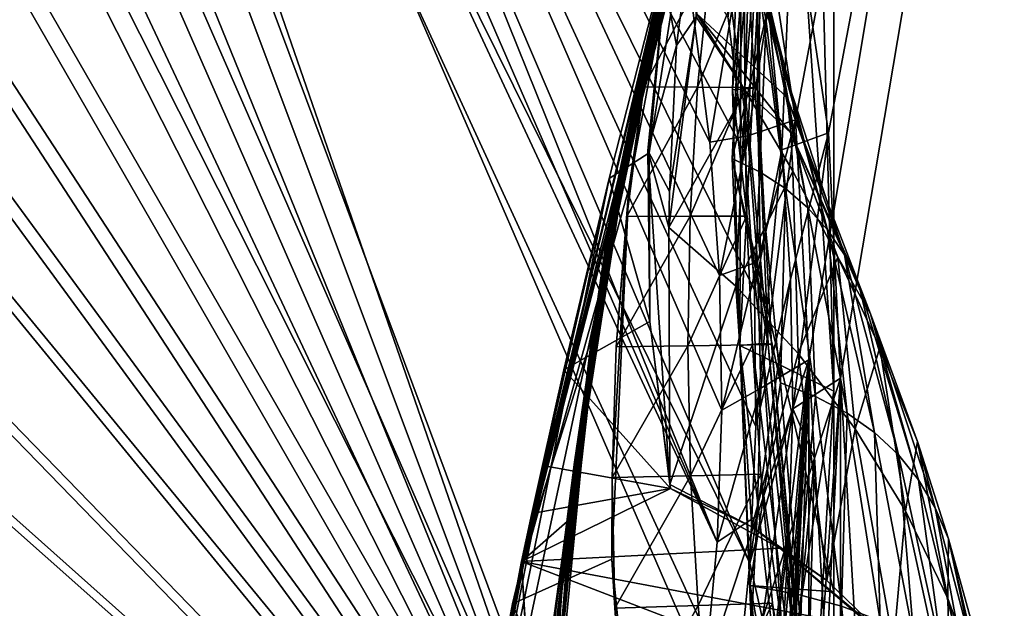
# Model space of a CAD drawing. Header units: metres. Extents: x -904 to 0, y -908 to 0.
# Tile 82 of 127: x -115 to -38, y -263 to -217. Entities that reach past the tile are written whole.
import ezdxf

# ---------------------------------------------------------------- set-up
doc = ezdxf.new("R2010")
doc.units = ezdxf.units.M

msp = doc.modelspace()

# ---------------------------------------------------------------- linework, layer by layer
at = {"layer": 'None012'}
for points in [[(-4.519207, -133.377289, 2063.059814), (-51.518902, -163.519562, 2063.059814), (-51.518902, -836.377136, 2063.059814)], [(-37.838261, -842.079285, 2063.059814), (-4.519207, -133.377289, 2063.059814), (-51.518902, -836.377136, 2063.059814)], [(-4.519207, -133.377289, 163.059708), (-37.838261, -842.079285, 163.059708), (-51.518902, -836.377136, 163.059708)], [(-51.518902, -836.377136, 163.059708), (-51.518902, -163.519562, 163.059708), (-4.519207, -133.377289, 163.059708)], [(-51.518902, -164.056732, 210.95433), (-51.518902, -246.046036, 198.713211), (-53.439583, -173.791672, 209.318436)], [(-51.518902, -836.377136, 163.059708), (-51.518902, -495.105316, 182.490662), (-51.518902, -163.519562, 163.059708)], [(-51.518902, -495.105316, 182.490662), (-51.518902, -411.783142, 184.444412), (-51.518902, -163.519562, 163.059708)], [(-51.518902, -163.519562, 163.059708), (-51.518902, -411.783142, 184.444412), (-51.518902, -328.691803, 189.861313)], [(-51.518902, -328.691803, 189.861313), (-51.518902, -246.046036, 198.713211), (-51.518902, -163.519562, 163.059708)], [(-51.518902, -246.046036, 198.713211), (-51.518902, -164.056732, 210.95433), (-51.518902, -163.519562, 163.059708)], [(-51.518902, -163.519562, 2063.059814), (-51.518902, -195.015411, 2019.916504), (-51.518902, -261.618591, 2029.060913)], [(-51.518902, -261.618591, 2029.060913), (-51.518902, -328.491486, 2035.961548), (-51.518902, -163.519562, 2063.059814)], [(-51.518902, -328.491486, 2035.961548), (-51.518902, -395.558533, 2040.610718), (-51.518902, -163.519562, 2063.059814)], [(-51.518902, -163.519562, 2063.059814), (-51.518902, -395.558533, 2040.610718), (-51.518902, -462.743958, 2043.003296)], [(-51.518902, -462.743958, 2043.003296), (-51.518902, -529.971802, 2043.136353), (-51.518902, -163.519562, 2063.059814)], [(-51.518902, -529.971802, 2043.136353), (-51.518902, -836.377136, 2063.059814), (-51.518902, -163.519562, 2063.059814)], [(-61.850685, -201.784698, 659.694153), (-52.161739, -167.8983, 659.947876), (-76.462357, -262.540802, 619.508545)], [(-76.462357, -262.540802, 619.508545), (-52.161739, -167.8983, 659.947876), (-62.839531, -205.475067, 619.151855)], [(-61.594723, -200.816147, 1606.902344), (-52.161739, -167.8983, 1607.149292), (-75.767815, -259.28949, 1566.487305)], [(-52.161739, -167.8983, 1607.149292), (-61.859814, -201.815018, 1566.123047), (-75.767815, -259.28949, 1566.487305)], [(-51.518902, -246.046036, 198.713211), (-55.76268, -183.360062, 207.758896), (-53.439583, -173.791672, 209.318436)], [(-58.683949, -202.891815, 204.723343), (-55.76268, -183.360062, 207.758896), (-58.829174, -242.519089, 199.168243)], [(-58.829174, -242.519089, 199.168243), (-55.76268, -183.360062, 207.758896), (-51.518902, -246.046036, 198.713211)], [(-51.518902, -261.618591, 2029.060913), (-51.518902, -195.015411, 2019.916504), (-59.41581, -228.022522, 2024.733398)], [(-59.41581, -228.022522, 2024.733398), (-51.518902, -195.015411, 2019.916504), (-57.736118, -195.015533, 2019.916504)], [(-59.41581, -228.022522, 2024.733398), (-57.736118, -195.015533, 2019.916504), (-58.234016, -212.883301, 1996.415771)], [(-61.245594, -199.423431, 887.614563), (-68.822403, -232.088806, 887.675659), (-68.803368, -232.172501, 1000.864014)], [(-61.245594, -199.423431, 887.614563), (-61.515125, -200.45462, 774.292114), (-68.822403, -232.088806, 887.675659)], [(-61.249607, -199.464859, 1000.841492), (-61.245594, -199.423431, 887.614563), (-68.803368, -232.172501, 1000.864014)], [(-68.803368, -232.172501, 1000.864014), (-65.698387, -217.408646, 1113.927246), (-61.249607, -199.464859, 1000.841492)], [(-65.698387, -217.408646, 1113.927246), (-61.526745, -200.583374, 1113.927246), (-61.249607, -199.464859, 1000.841492)], [(-75.767815, -259.28949, 1566.487305), (-61.855579, -201.783432, 1606.895508), (-61.594723, -200.816147, 1606.902344)], [(-62.058826, -202.559509, 660.920044), (-69.137497, -234.150482, 774.361389), (-61.515125, -200.45462, 774.292114)], [(-61.515125, -200.45462, 774.292114), (-69.137497, -234.150482, 774.361389), (-68.822403, -232.088806, 887.675659)], [(-65.698387, -217.408646, 1113.927246), (-66.321396, -220.704483, 1226.853516), (-61.526745, -200.583374, 1113.927246)], [(-66.321396, -220.704483, 1226.853516), (-62.0765, -202.784378, 1226.841309), (-61.526745, -200.583374, 1113.927246)], [(-75.761986, -259.26236, 659.329895), (-61.850685, -201.784698, 659.694153), (-87.165344, -320.400879, 619.788818)], [(-87.165344, -320.400879, 619.788818), (-61.850685, -201.784698, 659.694153), (-76.462357, -262.540802, 619.508545)], [(-68.96978, -229.575851, 1606.709229), (-61.855579, -201.783432, 1606.895508), (-75.767815, -259.28949, 1566.487305)], [(-75.767815, -259.28949, 1566.487305), (-61.859814, -201.815018, 1566.123047), (-70.318871, -241.962479, 1566.34436)], [(-61.850685, -201.784698, 659.694153), (-75.761986, -259.26236, 659.329895), (-68.05233, -228.784988, 659.531982)], [(-70.318871, -241.962479, 1566.34436), (-61.859814, -201.815018, 1566.123047), (-65.360268, -215.90416, 1564.91333)], [(-61.855579, -201.783432, 1606.895508), (-68.96978, -229.575851, 1606.709229), (-65.854683, -227.563553, 1606.805176)], [(-61.850685, -201.784698, 659.694153), (-68.05233, -228.784988, 659.531982), (-62.058826, -202.559509, 660.920044)], [(-61.855579, -201.783432, 1606.895508), (-65.854683, -227.563553, 1606.805176), (-64.635605, -214.390076, 1607.942139)], [(-62.058826, -202.559509, 660.920044), (-69.748291, -238.357788, 660.964905), (-69.137497, -234.150482, 774.361389)], [(-62.058826, -202.559509, 660.920044), (-68.05233, -228.784988, 659.531982), (-69.748291, -238.357788, 660.964905)], [(-62.898582, -206.071442, 1339.614502), (-62.0765, -202.784378, 1226.841309), (-67.25737, -225.626099, 1339.64624)], [(-62.0765, -202.784378, 1226.841309), (-66.321396, -220.704483, 1226.853516), (-67.25737, -225.626099, 1339.64624)], [(-58.683949, -202.891815, 204.723343), (-59.402489, -222.697144, 201.845352), (-57.513683, -202.797318, 256.205536)], [(-59.402489, -222.697144, 201.845352), (-57.460068, -222.534302, 305.499756), (-57.513683, -202.797318, 256.205536)], [(-59.402489, -222.697144, 201.845352), (-58.683949, -202.891815, 204.723343), (-58.829174, -242.519089, 199.168243)], [(-58.424793, -222.509109, 409.539307), (-58.088852, -212.584259, 410.299042), (-56.835262, -202.750946, 359.402954)], [(-56.835262, -202.750946, 359.402954), (-57.460068, -222.534302, 305.499756), (-58.424793, -222.509109, 409.539307)], [(-57.513683, -202.797318, 256.205536), (-57.460068, -222.534302, 305.499756), (-56.914383, -202.774124, 307.769409)], [(-56.914383, -202.774124, 307.769409), (-57.460068, -222.534302, 305.499756), (-56.835262, -202.750946, 359.402954)], [(-55.986164, -218.445465, 1918.47937), (-59.516659, -203.339493, 1924.74646), (-59.665703, -204.035126, 1918.099487)], [(-56.598942, -216.366531, 1944.456543), (-59.516659, -203.339493, 1924.74646), (-55.986164, -218.445465, 1918.47937)], [(-62.176853, -216.7603, 1814.920166), (-55.139194, -223.276917, 1866.549561), (-59.665703, -204.035126, 1918.099487)], [(-55.139194, -223.276917, 1866.549561), (-55.503994, -220.748993, 1892.509155), (-59.665703, -204.035126, 1918.099487)], [(-59.665703, -204.035126, 1918.099487), (-55.503994, -220.748993, 1892.509155), (-55.986164, -218.445465, 1918.47937)], [(-76.462357, -262.540802, 619.508545), (-62.839531, -205.475067, 619.151855), (-67.422646, -230.378021, 619.271851)], [(-62.898582, -206.071442, 1339.614502), (-68.506149, -232.175888, 1452.327759), (-63.992874, -210.446182, 1452.292236)], [(-67.25737, -225.626099, 1339.64624), (-68.506149, -232.175888, 1452.327759), (-62.898582, -206.071442, 1339.614502)], [(-62.839531, -205.475067, 619.151855), (-66.26413, -222.460907, 617.887756), (-67.422646, -230.378021, 619.271851)], [(-64.426018, -212.49585, 617.911316), (-66.26413, -222.460907, 617.887756), (-62.839531, -205.475067, 619.151855)], [(-63.745556, -219.254761, 1713.610474), (-62.259445, -208.028748, 1713.19873), (-64.635605, -214.390076, 1607.942139)], [(-63.745556, -219.254761, 1713.610474), (-62.221737, -217.018478, 1813.09375), (-62.259445, -208.028748, 1713.19873)], [(-68.506149, -232.175888, 1452.327759), (-70.067604, -240.344864, 1564.870239), (-63.992874, -210.446182, 1452.292236)], [(-70.067604, -240.344864, 1564.870239), (-65.360268, -215.90416, 1564.91333), (-63.992874, -210.446182, 1452.292236)], [(-66.26413, -222.460907, 617.887756), (-64.426018, -212.49585, 617.911316), (-61.06551, -212.538422, 514.106567)], [(-66.26413, -222.460907, 617.887756), (-61.06551, -212.538422, 514.106567), (-62.118843, -222.483917, 513.726135)], [(-62.118843, -222.483917, 513.726135), (-61.06551, -212.538422, 514.106567), (-58.088852, -212.584259, 410.299042)], [(-62.118843, -222.483917, 513.726135), (-58.088852, -212.584259, 410.299042), (-58.424793, -222.509109, 409.539307)], [(-57.234612, -229.067688, 1998.718994), (-59.41581, -228.022522, 2024.733398), (-58.234016, -212.883301, 1996.415771)], [(-57.234612, -229.067688, 1998.718994), (-58.234016, -212.883301, 1996.415771), (-57.347279, -214.51239, 1970.436768)], [(-64.635605, -214.390076, 1607.942139), (-65.854683, -227.563553, 1606.805176), (-65.950554, -227.383087, 1608.008545)], [(-65.950554, -227.383087, 1608.008545), (-63.745556, -219.254761, 1713.610474), (-64.635605, -214.390076, 1607.942139)], [(-57.234612, -229.067688, 1998.718994), (-57.347279, -214.51239, 1970.436768), (-55.274868, -230.33757, 1972.676636)], [(-55.274868, -230.33757, 1972.676636), (-57.347279, -214.51239, 1970.436768), (-56.598942, -216.366531, 1944.456543)], [(-70.067604, -240.344864, 1564.870239), (-70.318871, -241.962479, 1566.34436), (-65.360268, -215.90416, 1564.91333)], [(-62.176853, -216.7603, 1814.920166), (-62.221737, -217.018478, 1813.09375), (-58.396191, -222.777008, 1813.895874)], [(-55.139194, -223.276917, 1866.549561), (-62.176853, -216.7603, 1814.920166), (-54.876995, -226.029053, 1840.604492)], [(-54.876995, -226.029053, 1840.604492), (-62.176853, -216.7603, 1814.920166), (-58.396191, -222.777008, 1813.895874)], [(-55.274868, -230.33757, 1972.676636), (-56.598942, -216.366531, 1944.456543), (-53.536606, -231.831757, 1946.612671)], [(-53.536606, -231.831757, 1946.612671), (-56.598942, -216.366531, 1944.456543), (-55.986164, -218.445465, 1918.47937)], [(-69.079552, -234.410339, 1113.927246), (-69.649979, -238.812927, 1226.865601), (-65.698387, -217.408646, 1113.927246)], [(-69.649979, -238.812927, 1226.865601), (-66.321396, -220.704483, 1226.853516), (-65.698387, -217.408646, 1113.927246)], [(-69.079552, -234.410339, 1113.927246), (-65.698387, -217.408646, 1113.927246), (-68.803368, -232.172501, 1000.864014)], [(-58.396191, -222.777008, 1813.895874), (-62.221737, -217.018478, 1813.09375), (-64.322578, -233.37558, 1710.374756)], [(-64.322578, -233.37558, 1710.374756), (-62.221737, -217.018478, 1813.09375), (-64.271217, -230.569107, 1714.006226)], [(-64.271217, -230.569107, 1714.006226), (-62.221737, -217.018478, 1813.09375), (-63.745556, -219.254761, 1713.610474)], [(-55.503994, -220.748993, 1892.509155), (-52.017284, -233.550034, 1920.532959), (-55.986164, -218.445465, 1918.47937)], [(-55.986164, -218.445465, 1918.47937), (-52.017284, -233.550034, 1920.532959), (-53.536606, -231.831757, 1946.612671)], [(-65.950554, -227.383087, 1608.008545), (-64.271217, -230.569107, 1714.006226), (-63.745556, -219.254761, 1713.610474)], [(-67.25737, -225.626099, 1339.64624), (-66.321396, -220.704483, 1226.853516), (-70.514069, -245.387207, 1339.677979)], [(-66.321396, -220.704483, 1226.853516), (-69.649979, -238.812927, 1226.865601), (-70.514069, -245.387207, 1339.677979)], [(-55.503994, -220.748993, 1892.509155), (-50.712437, -235.492188, 1894.443481), (-52.017284, -233.550034, 1920.532959)], [(-50.712437, -235.492188, 1894.443481), (-55.503994, -220.748993, 1892.509155), (-55.139194, -223.276917, 1866.549561)], [(-67.598076, -232.511002, 617.849365), (-66.26413, -222.460907, 617.887756), (-62.118843, -222.483917, 513.726135)], [(-66.26413, -222.460907, 617.887756), (-67.598076, -232.511002, 617.849365), (-67.422646, -230.378021, 619.271851)], [(-67.598076, -232.511002, 617.849365), (-62.118843, -222.483917, 513.726135), (-62.687328, -232.490891, 513.359131)], [(-58.396191, -222.777008, 1813.895874), (-64.322578, -233.37558, 1710.374756), (-59.135841, -237.925903, 1710.803101)], [(-62.687328, -232.490891, 513.359131), (-62.118843, -222.483917, 513.726135), (-58.424793, -222.509109, 409.539307)], [(-62.687328, -232.490891, 513.359131), (-58.424793, -222.509109, 409.539307), (-58.293453, -232.476532, 408.806305)], [(-57.460068, -222.534302, 305.499756), (-59.402489, -222.697144, 201.845352), (-57.104183, -242.371155, 251.202225)], [(-59.402489, -222.697144, 201.845352), (-58.829174, -242.519089, 199.168243), (-57.104183, -242.371155, 251.202225)], [(-58.396191, -222.777008, 1813.895874), (-59.135841, -237.925903, 1710.803101), (-54.704613, -229.005234, 1814.677612)], [(-58.293453, -232.476532, 408.806305), (-58.424793, -222.509109, 409.539307), (-56.623337, -242.438507, 355.698334)], [(-58.424793, -222.509109, 409.539307), (-57.460068, -222.534302, 305.499756), (-56.623337, -242.438507, 355.698334)], [(-54.876995, -226.029053, 1840.604492), (-58.396191, -222.777008, 1813.895874), (-54.704613, -229.005234, 1814.677612)], [(-56.623337, -242.438507, 355.698334), (-57.460068, -222.534302, 305.499756), (-56.376179, -242.404831, 303.384949)], [(-57.460068, -222.534302, 305.499756), (-57.104183, -242.371155, 251.202225), (-56.376179, -242.404831, 303.384949)], [(-50.712437, -235.492188, 1894.443481), (-55.139194, -223.276917, 1866.549561), (-49.609951, -237.65802, 1868.349976)], [(-49.609951, -237.65802, 1868.349976), (-55.139194, -223.276917, 1866.549561), (-54.876995, -226.029053, 1840.604492)], [(-70.514069, -245.387207, 1339.677979), (-71.6716, -254.136337, 1452.363159), (-67.25737, -225.626099, 1339.64624)], [(-71.6716, -254.136337, 1452.363159), (-68.506149, -232.175888, 1452.327759), (-67.25737, -225.626099, 1339.64624)], [(-49.609951, -237.65802, 1868.349976), (-54.876995, -226.029053, 1840.604492), (-48.696308, -240.047348, 1842.258301)], [(-48.696308, -240.047348, 1842.258301), (-54.876995, -226.029053, 1840.604492), (-51.208717, -235.652481, 1815.437378)], [(-54.876995, -226.029053, 1840.604492), (-54.704613, -229.005234, 1814.677612), (-51.208717, -235.652481, 1815.437378)], [(-68.96978, -229.575851, 1606.709229), (-65.795189, -240.642593, 1606.763306), (-65.854683, -227.563553, 1606.805176)], [(-65.854683, -227.563553, 1606.805176), (-65.795189, -240.642593, 1606.763306), (-65.950554, -227.383087, 1608.008545)], [(-65.950554, -227.383087, 1608.008545), (-65.795189, -240.642593, 1606.763306), (-64.24646, -253.303757, 1608.268555)], [(-64.24646, -253.303757, 1608.268555), (-64.322578, -233.37558, 1710.374756), (-65.950554, -227.383087, 1608.008545)], [(-64.322578, -233.37558, 1710.374756), (-64.271217, -230.569107, 1714.006226), (-65.950554, -227.383087, 1608.008545)], [(-58.017933, -261.123993, 2029.001343), (-51.518902, -261.618591, 2029.060913), (-59.41581, -228.022522, 2024.733398)], [(-58.017933, -261.123993, 2029.001343), (-59.41581, -228.022522, 2024.733398), (-55.673351, -245.406265, 2000.883057)], [(-59.41581, -228.022522, 2024.733398), (-57.234612, -229.067688, 1998.718994), (-55.673351, -245.406265, 2000.883057)], [(-75.761986, -259.26236, 659.329895), (-72.216576, -256.173676, 659.426086), (-68.05233, -228.784988, 659.531982)], [(-68.05233, -228.784988, 659.531982), (-72.216576, -256.173676, 659.426086), (-69.748291, -238.357788, 660.964905)], [(-54.704613, -229.005234, 1814.677612), (-59.135841, -237.925903, 1710.803101), (-54.292217, -243.146835, 1711.220215)], [(-55.673351, -245.406265, 2000.883057), (-57.234612, -229.067688, 1998.718994), (-55.274868, -230.33757, 1972.676636)], [(-51.208717, -235.652481, 1815.437378), (-54.704613, -229.005234, 1814.677612), (-54.292217, -243.146835, 1711.220215)], [(-72.463768, -244.392303, 1606.617676), (-68.96978, -229.575851, 1606.709229), (-86.711723, -317.580994, 1566.773804)], [(-86.711723, -317.580994, 1566.773804), (-68.96978, -229.575851, 1606.709229), (-75.767815, -259.28949, 1566.487305)], [(-68.96978, -229.575851, 1606.709229), (-72.463768, -244.392303, 1606.617676), (-65.795189, -240.642593, 1606.763306)], [(-76.462357, -262.540802, 619.508545), (-67.422646, -230.378021, 619.271851), (-68.754608, -259.074585, 619.306763)], [(-68.754608, -259.074585, 619.306763), (-67.422646, -230.378021, 619.271851), (-68.726135, -252.751968, 617.728394)], [(-67.422646, -230.378021, 619.271851), (-68.41922, -242.615601, 617.796265), (-68.726135, -252.751968, 617.728394)], [(-67.422646, -230.378021, 619.271851), (-67.598076, -232.511002, 617.849365), (-68.41922, -242.615601, 617.796265)], [(-55.673351, -245.406265, 2000.883057), (-55.274868, -230.33757, 1972.676636), (-52.940704, -246.468369, 1974.780518)], [(-52.940704, -246.468369, 1974.780518), (-55.274868, -230.33757, 1972.676636), (-53.536606, -231.831757, 1946.612671)], [(-68.822403, -232.088806, 887.675659), (-73.494339, -265.317139, 887.736755), (-73.426903, -265.438446, 1000.886475)], [(-69.137497, -234.150482, 774.361389), (-73.494339, -265.317139, 887.736755), (-68.822403, -232.088806, 887.675659)], [(-68.803368, -232.172501, 1000.864014), (-68.822403, -232.088806, 887.675659), (-73.426903, -265.438446, 1000.886475)], [(-68.803368, -232.172501, 1000.864014), (-73.426903, -265.438446, 1000.886475), (-71.660706, -251.551727, 1113.927246)], [(-71.6716, -254.136337, 1452.363159), (-73.121727, -265.045319, 1564.787598), (-68.506149, -232.175888, 1452.327759)], [(-73.121727, -265.045319, 1564.787598), (-70.067604, -240.344864, 1564.870239), (-68.506149, -232.175888, 1452.327759)], [(-71.660706, -251.551727, 1113.927246), (-69.079552, -234.410339, 1113.927246), (-68.803368, -232.172501, 1000.864014)], [(-52.017284, -233.550034, 1920.532959), (-50.506771, -247.752716, 1948.636963), (-53.536606, -231.831757, 1946.612671)], [(-53.536606, -231.831757, 1946.612671), (-50.506771, -247.752716, 1948.636963), (-52.940704, -246.468369, 1974.780518)], [(-68.41922, -242.615601, 617.796265), (-62.687328, -232.490891, 513.359131), (-62.84586, -242.53952, 513.005615)], [(-68.41922, -242.615601, 617.796265), (-67.598076, -232.511002, 617.849365), (-62.687328, -232.490891, 513.359131)], [(-62.84586, -242.53952, 513.005615), (-62.687328, -232.490891, 513.359131), (-58.293453, -232.476532, 408.806305)], [(-62.84586, -242.53952, 513.005615), (-58.293453, -232.476532, 408.806305), (-57.850334, -242.472183, 408.10022)], [(-58.293453, -232.476532, 408.806305), (-56.623337, -242.438507, 355.698334), (-57.850334, -242.472183, 408.10022)], [(-64.322578, -233.37558, 1710.374756), (-64.24646, -253.303757, 1608.268555), (-59.135841, -237.925903, 1710.803101)], [(-50.712437, -235.492188, 1894.443481), (-48.369328, -249.259094, 1922.460327), (-52.017284, -233.550034, 1920.532959)], [(-52.017284, -233.550034, 1920.532959), (-48.369328, -249.259094, 1922.460327), (-50.506771, -247.752716, 1948.636963)], [(-69.748291, -238.357788, 660.964905), (-73.640076, -268.418121, 774.430603), (-69.137497, -234.150482, 774.361389)], [(-69.137497, -234.150482, 774.361389), (-73.640076, -268.418121, 774.430603), (-73.494339, -265.317139, 887.736755)], [(-72.051895, -257.061981, 1226.877686), (-69.079552, -234.410339, 1113.927246), (-71.660706, -251.551727, 1113.927246)], [(-69.649979, -238.812927, 1226.865601), (-69.079552, -234.410339, 1113.927246), (-72.051895, -257.061981, 1226.877686)], [(-54.292217, -243.146835, 1711.220215), (-49.880222, -248.978485, 1711.625244), (-51.208717, -235.652481, 1815.437378)], [(-49.880222, -248.978485, 1711.625244), (-47.959789, -242.659988, 1816.174194), (-51.208717, -235.652481, 1815.437378)], [(-51.208717, -235.652481, 1815.437378), (-47.959789, -242.659988, 1816.174194), (-48.696308, -240.047348, 1842.258301)], [(-48.369328, -249.259094, 1922.460327), (-50.712437, -235.492188, 1894.443481), (-46.52438, -250.98732, 1896.258423)], [(-46.52438, -250.98732, 1896.258423), (-50.712437, -235.492188, 1894.443481), (-49.609951, -237.65802, 1868.349976)], [(-59.135841, -237.925903, 1710.803101), (-64.24646, -253.303757, 1608.268555), (-57.888329, -256.576294, 1608.510132)], [(-59.135841, -237.925903, 1710.803101), (-57.888329, -256.576294, 1608.510132), (-54.292217, -243.146835, 1711.220215)], [(-46.52438, -250.98732, 1896.258423), (-49.609951, -237.65802, 1868.349976), (-44.960941, -252.93718, 1870.038818)], [(-44.960941, -252.93718, 1870.038818), (-49.609951, -237.65802, 1868.349976), (-48.696308, -240.047348, 1842.258301)], [(-69.748291, -238.357788, 660.964905), (-73.863495, -274.732544, 661.095337), (-73.640076, -268.418121, 774.430603)], [(-69.748291, -238.357788, 660.964905), (-72.216576, -256.173676, 659.426086), (-73.863495, -274.732544, 661.095337)], [(-70.514069, -245.387207, 1339.677979), (-69.649979, -238.812927, 1226.865601), (-72.657372, -265.290833, 1339.709717)], [(-69.649979, -238.812927, 1226.865601), (-72.051895, -257.061981, 1226.877686), (-72.657372, -265.290833, 1339.709717)], [(-70.318871, -241.962479, 1566.34436), (-70.067604, -240.344864, 1564.870239), (-73.121727, -265.045319, 1564.787598)], [(-44.960941, -252.93718, 1870.038818), (-48.696308, -240.047348, 1842.258301), (-43.666676, -255.10849, 1843.809082)], [(-43.666676, -255.10849, 1843.809082), (-48.696308, -240.047348, 1842.258301), (-45.048107, -249.964127, 1816.887207)], [(-48.696308, -240.047348, 1842.258301), (-47.959789, -242.659988, 1816.174194), (-45.048107, -249.964127, 1816.887207)], [(-72.463768, -244.392303, 1606.617676), (-64.214348, -253.609177, 1606.83374), (-65.795189, -240.642593, 1606.763306)], [(-65.795189, -240.642593, 1606.763306), (-64.214348, -253.609177, 1606.83374), (-64.24646, -253.303757, 1608.268555)], [(-75.767815, -259.28949, 1566.487305), (-70.318871, -241.962479, 1566.34436), (-74.293457, -282.797455, 1566.444458)], [(-74.293457, -282.797455, 1566.444458), (-70.318871, -241.962479, 1566.34436), (-73.121727, -265.045319, 1564.787598)], [(-68.726135, -252.751968, 617.728394), (-68.41922, -242.615601, 617.796265), (-62.84586, -242.53952, 513.005615)], [(-62.637756, -252.611755, 512.665344), (-68.726135, -252.751968, 617.728394), (-62.84586, -242.53952, 513.005615)], [(-62.637756, -252.611755, 512.665344), (-62.84586, -242.53952, 513.005615), (-57.850334, -242.472183, 408.10022)], [(-62.637756, -252.611755, 512.665344), (-57.850334, -242.472183, 408.10022), (-57.184345, -252.485886, 407.420715)], [(-57.104183, -242.371155, 251.202225), (-58.829174, -242.519089, 199.168243), (-54.332413, -282.098236, 246.911255)], [(-58.829174, -242.519089, 199.168243), (-57.188892, -282.220673, 194.411057), (-54.332413, -282.098236, 246.911255)], [(-51.518902, -246.046036, 198.713211), (-57.188892, -282.220673, 194.411057), (-58.829174, -242.519089, 199.168243)], [(-56.623337, -242.438507, 355.698334), (-53.066143, -282.435883, 379.019653), (-57.850334, -242.472183, 408.10022)], [(-57.850334, -242.472183, 408.10022), (-53.066143, -282.435883, 379.019653), (-57.184345, -252.485886, 407.420715)], [(-56.376179, -242.404831, 303.384949), (-57.104183, -242.371155, 251.202225), (-52.801323, -282.233307, 299.624786)], [(-57.104183, -242.371155, 251.202225), (-54.332413, -282.098236, 246.911255), (-52.801323, -282.233307, 299.624786)], [(-56.623337, -242.438507, 355.698334), (-56.376179, -242.404831, 303.384949), (-52.635166, -282.368347, 352.521271)], [(-56.623337, -242.438507, 355.698334), (-52.635166, -282.368347, 352.521271), (-53.066143, -282.435883, 379.019653)], [(-56.376179, -242.404831, 303.384949), (-52.801323, -282.233307, 299.624786), (-52.635166, -282.368347, 352.521271)], [(-47.959789, -242.659988, 1816.174194), (-49.880222, -248.978485, 1711.625244), (-45.979488, -255.339691, 1712.017822)], [(-45.048107, -249.964127, 1816.887207), (-47.959789, -242.659988, 1816.174194), (-45.979488, -255.339691, 1712.017822)], [(-57.888329, -256.576294, 1608.510132), (-52.072578, -260.735962, 1608.739624), (-54.292217, -243.146835, 1711.220215)], [(-54.292217, -243.146835, 1711.220215), (-52.072578, -260.735962, 1608.739624), (-49.880222, -248.978485, 1711.625244)], [(-74.13739, -251.820618, 1606.573853), (-72.463768, -244.392303, 1606.617676), (-86.711723, -317.580994, 1566.773804)], [(-72.463768, -244.392303, 1606.617676), (-74.13739, -251.820618, 1606.573853), (-64.214348, -253.609177, 1606.83374)], [(-72.657372, -265.290833, 1339.709717), (-73.476845, -276.242279, 1452.39856), (-70.514069, -245.387207, 1339.677979)], [(-73.476845, -276.242279, 1452.39856), (-71.6716, -254.136337, 1452.363159), (-70.514069, -245.387207, 1339.677979)], [(-58.017933, -261.123993, 2029.001343), (-55.673351, -245.406265, 2000.883057), (-54.289387, -261.815979, 2002.90979)], [(-54.289387, -261.815979, 2002.90979), (-55.673351, -245.406265, 2000.883057), (-52.940704, -246.468369, 1974.780518)], [(-55.894699, -322.012756, 190.447845), (-57.188892, -282.220673, 194.411057), (-51.518902, -246.046036, 198.713211)], [(-51.518902, -328.691803, 189.861313), (-55.894699, -322.012756, 190.447845), (-51.518902, -246.046036, 198.713211)], [(-52.940704, -246.468369, 1974.780518), (-50.930626, -262.727173, 1976.749756), (-54.289387, -261.815979, 2002.90979)], [(-50.506771, -247.752716, 1948.636963), (-50.930626, -262.727173, 1976.749756), (-52.940704, -246.468369, 1974.780518)], [(-50.506771, -247.752716, 1948.636963), (-47.941971, -263.857239, 1950.531006), (-50.930626, -262.727173, 1976.749756)], [(-48.369328, -249.259094, 1922.460327), (-47.941971, -263.857239, 1950.531006), (-50.506771, -247.752716, 1948.636963)], [(-52.072578, -260.735962, 1608.739624), (-46.892799, -265.720764, 1608.953247), (-49.880222, -248.978485, 1711.625244)], [(-49.880222, -248.978485, 1711.625244), (-46.892799, -265.720764, 1608.953247), (-45.979488, -255.339691, 1712.017822)], [(-47.941971, -263.857239, 1950.531006), (-48.369328, -249.259094, 1922.460327), (-45.321526, -265.205963, 1924.262939)], [(-45.321526, -265.205963, 1924.262939), (-48.369328, -249.259094, 1922.460327), (-46.52438, -250.98732, 1896.258423)], [(-45.048107, -249.964127, 1816.887207), (-45.979488, -255.339691, 1712.017822), (-42.681469, -262.139648, 1712.397461)], [(-43.666676, -255.10849, 1843.809082), (-45.048107, -249.964127, 1816.887207), (-42.630909, -257.501038, 1817.577148)], [(-42.630909, -257.501038, 1817.577148), (-45.048107, -249.964127, 1816.887207), (-42.681469, -262.139648, 1712.397461)], [(-45.321526, -265.205963, 1924.262939), (-46.52438, -250.98732, 1896.258423), (-43.065769, -266.773163, 1897.9552)], [(-43.065769, -266.773163, 1897.9552), (-46.52438, -250.98732, 1896.258423), (-44.960941, -252.93718, 1870.038818)], [(-86.711723, -317.580994, 1566.773804), (-74.955826, -255.539825, 1606.55249), (-74.13739, -251.820618, 1606.573853)], [(-74.13739, -251.820618, 1606.573853), (-74.955826, -255.539825, 1606.55249), (-64.214348, -253.609177, 1606.83374)], [(-73.521729, -275.402893, 1226.889771), (-72.051895, -257.061981, 1226.877686), (-71.660706, -251.551727, 1113.927246)], [(-71.660706, -251.551727, 1113.927246), (-73.436516, -268.795105, 1113.927246), (-73.521729, -275.402893, 1226.889771)], [(-73.426903, -265.438446, 1000.886475), (-73.436516, -268.795105, 1113.927246), (-71.660706, -251.551727, 1113.927246)], [(-68.726135, -252.751968, 617.728394), (-68.517815, -262.880585, 617.646057), (-68.754608, -259.074585, 619.306763)], [(-68.517815, -262.880585, 617.646057), (-68.726135, -252.751968, 617.728394), (-62.637756, -252.611755, 512.665344)], [(-62.061794, -262.687927, 512.338379), (-68.517815, -262.880585, 617.646057), (-62.637756, -252.611755, 512.665344)], [(-62.061794, -262.687927, 512.338379), (-62.637756, -252.611755, 512.665344), (-57.184345, -252.485886, 407.420715)], [(-57.184345, -252.485886, 407.420715), (-56.293839, -262.504456, 406.767761), (-62.061794, -262.687927, 512.338379)], [(-53.066143, -282.435883, 379.019653), (-56.293839, -262.504456, 406.767761), (-57.184345, -252.485886, 407.420715)], [(-64.24646, -253.303757, 1608.268555), (-64.214348, -253.609177, 1606.83374), (-57.888329, -256.576294, 1608.510132)], [(-43.065769, -266.773163, 1897.9552), (-44.960941, -252.93718, 1870.038818), (-41.164787, -268.558624, 1871.617065)], [(-41.164787, -268.558624, 1871.617065), (-44.960941, -252.93718, 1870.038818), (-43.666676, -255.10849, 1843.809082)], [(-64.214348, -253.609177, 1606.83374), (-74.955826, -255.539825, 1606.55249), (-75.761993, -259.262421, 1606.531372)], [(-55.726368, -258.226593, 1607.059204), (-64.214348, -253.609177, 1606.83374), (-75.761993, -259.262421, 1606.531372)], [(-73.476845, -276.242279, 1452.39856), (-74.508598, -289.870178, 1564.665771), (-71.6716, -254.136337, 1452.363159)], [(-74.508598, -289.870178, 1564.665771), (-73.121727, -265.045319, 1564.787598), (-71.6716, -254.136337, 1452.363159)], [(-64.214348, -253.609177, 1606.83374), (-55.726368, -258.226593, 1607.059204), (-57.888329, -256.576294, 1608.510132)], [(-41.164787, -268.558624, 1871.617065), (-43.666676, -255.10849, 1843.809082), (-39.607418, -270.562164, 1845.257935)], [(-39.607418, -270.562164, 1845.257935), (-43.666676, -255.10849, 1843.809082), (-42.630909, -257.501038, 1817.577148)], [(-75.761993, -259.262421, 1606.531372), (-74.955826, -255.539825, 1606.55249), (-86.711723, -317.580994, 1566.773804)], [(-46.892799, -265.720764, 1608.953247), (-42.487289, -271.410278, 1609.14502), (-45.979488, -255.339691, 1712.017822)], [(-45.979488, -255.339691, 1712.017822), (-42.487289, -271.410278, 1609.14502), (-42.681469, -262.139648, 1712.397461)], [(-72.216576, -256.173676, 659.426086), (-75.761986, -259.26236, 659.329895), (-74.318321, -283.797211, 659.392456)], [(-72.216576, -256.173676, 659.426086), (-74.318321, -283.797211, 659.392456), (-73.863495, -274.732544, 661.095337)], [(-57.888329, -256.576294, 1608.510132), (-55.726368, -258.226593, 1607.059204), (-52.072578, -260.735962, 1608.739624)], [(-73.681679, -285.272156, 1339.741455), (-72.051895, -257.061981, 1226.877686), (-73.521729, -275.402893, 1226.889771)], [(-72.657372, -265.290833, 1339.709717), (-72.051895, -257.061981, 1226.877686), (-73.681679, -285.272156, 1339.741455)], [(-42.681469, -262.139648, 1712.397461), (-40.096661, -269.279541, 1712.764648), (-42.630909, -257.501038, 1817.577148)], [(-40.096661, -269.279541, 1712.764648), (-38.383995, -272.783569, 1818.887329), (-42.630909, -257.501038, 1817.577148)], [(-42.630909, -257.501038, 1817.577148), (-38.383995, -272.783569, 1818.887329), (-39.607418, -270.562164, 1845.257935)], [(-75.761993, -259.262421, 1606.531372), (-48.241413, -264.464783, 1607.252808), (-55.726368, -258.226593, 1607.059204)], [(-55.726368, -258.226593, 1607.059204), (-46.892799, -265.720764, 1608.953247), (-52.072578, -260.735962, 1608.739624)], [(-55.726368, -258.226593, 1607.059204), (-48.241413, -264.464783, 1607.252808), (-46.892799, -265.720764, 1608.953247)], [(-86.707916, -317.557434, 659.043274), (-75.761986, -259.26236, 659.329895), (-94.914627, -379.078369, 619.99176)], [(-94.914627, -379.078369, 619.99176), (-75.761986, -259.26236, 659.329895), (-87.165344, -320.400879, 619.788818)], [(-86.707924, -317.557465, 1606.244751), (-75.761993, -259.262421, 1606.531372), (-94.656601, -376.713318, 1566.981934)], [(-94.656601, -376.713318, 1566.981934), (-75.761993, -259.262421, 1606.531372), (-86.711723, -317.580994, 1566.773804)], [(-86.711723, -317.580994, 1566.773804), (-75.767815, -259.28949, 1566.487305), (-74.293457, -282.797455, 1566.444458)], [(-86.707924, -317.557465, 1606.244751), (-42.32756, -272.09967, 1607.405762), (-75.761993, -259.262421, 1606.531372)], [(-75.761986, -259.26236, 659.329895), (-86.707916, -317.557434, 659.043274), (-74.318321, -283.797211, 659.392456)], [(-65.864868, -288.100037, 619.231079), (-76.462357, -262.540802, 619.508545), (-68.754608, -259.074585, 619.306763)], [(-42.32756, -272.09967, 1607.405762), (-48.241413, -264.464783, 1607.252808), (-75.761993, -259.262421, 1606.531372)], [(-68.517815, -262.880585, 617.646057), (-67.795609, -272.987732, 617.549194), (-68.754608, -259.074585, 619.306763)], [(-68.754608, -259.074585, 619.306763), (-67.795609, -272.987732, 617.549194), (-65.864868, -288.100037, 619.231079)], [(-55.725853, -327.499298, 2035.875732), (-51.518902, -328.491486, 2035.961548), (-58.017933, -261.123993, 2029.001343)], [(-51.518902, -328.491486, 2035.961548), (-51.518902, -261.618591, 2029.060913), (-58.017933, -261.123993, 2029.001343)], [(-55.725853, -327.499298, 2035.875732), (-58.017933, -261.123993, 2029.001343), (-51.836338, -294.727448, 2006.551758)], [(-51.836338, -294.727448, 2006.551758), (-58.017933, -261.123993, 2029.001343), (-54.289387, -261.815979, 2002.90979)], [(-50.930626, -262.727173, 1976.749756), (-51.836338, -294.727448, 2006.551758), (-54.289387, -261.815979, 2002.90979)], [(-87.165344, -320.400879, 619.788818), (-76.462357, -262.540802, 619.508545), (-65.864868, -288.100037, 619.231079)], [(-67.795609, -272.987732, 617.549194), (-68.517815, -262.880585, 617.646057), (-62.061794, -262.687927, 512.338379)], [(-61.118248, -272.748383, 512.02478), (-67.795609, -272.987732, 617.549194), (-62.061794, -262.687927, 512.338379)], [(-56.293839, -262.504456, 406.767761), (-61.118248, -272.748383, 512.02478), (-62.061794, -262.687927, 512.338379)], [(-61.118248, -272.748383, 512.02478), (-56.293839, -262.504456, 406.767761), (-55.178902, -272.514648, 406.141388)], [(-56.293839, -262.504456, 406.767761), (-53.066143, -282.435883, 379.019653), (-55.178902, -272.514648, 406.141388)], [(-51.836338, -294.727448, 2006.551758), (-50.930626, -262.727173, 1976.749756), (-47.386379, -295.381897, 1980.285522)], [(-50.930626, -262.727173, 1976.749756), (-47.941971, -263.857239, 1950.531006), (-47.386379, -295.381897, 1980.285522)], [(-42.487289, -271.410278, 1609.14502), (-38.9715, -277.632599, 1609.309448), (-42.681469, -262.139648, 1712.397461)], [(-42.681469, -262.139648, 1712.397461), (-38.9715, -277.632599, 1609.309448), (-40.096661, -269.279541, 1712.764648)]]:
    msp.add_3dface(points, dxfattribs=at)
at = {"layer": 'None012311'}
for points in [[(-16.196362, -21.156561, 163.059708), (-57.323753, -206.586884, 163.059708), (-54.501842, -225.008621, 163.059708)], [(-13.196362, -21.156561, 160.059708), (-51.941841, -226.02478, 160.059708), (-54.735756, -207.189697, 160.059708)], [(-53.480907, -243.617432, 163.059708), (-16.196362, -21.156561, 163.059708), (-54.501842, -225.008621, 163.059708)], [(-16.196362, -882.851318, 163.059708), (-16.196362, -21.156561, 163.059708), (-53.480907, -243.617432, 163.059708)], [(-51.007534, -245.042999, 160.059708), (-51.941841, -226.02478, 160.059708), (-13.196362, -21.156561, 160.059708)], [(-13.196362, -882.851318, 160.059708), (-51.007534, -245.042999, 160.059708), (-13.196362, -21.156561, 160.059708)], [(-264.332214, -57.531643, 123.974747), (-243.170029, -56.729248, 123.995758), (-63.008152, -302.295593, 117.565376)], [(-63.008152, -302.295593, 117.565376), (-243.170029, -56.729248, 123.995758), (-222.050903, -58.298695, 123.954659)], [(-297.830109, -60.486073, 123.897385), (-264.332214, -57.531643, 123.974747), (-63.008152, -302.295593, 117.565376)], [(-222.050903, -58.298695, 123.954659), (-201.240021, -62.22023, 123.851974), (-63.008152, -302.295593, 117.565376)], [(-242.291733, -59.376686, 126.92746), (-262.718689, -60.035652, 126.910202), (-65.261642, -300.990356, 120.600586)], [(-65.261642, -300.990356, 120.600586), (-221.537735, -60.995937, 126.885056), (-242.291733, -59.376686, 126.92746)], [(-262.718689, -60.035652, 126.910202), (-296.668427, -62.81105, 126.837532), (-65.261642, -300.990356, 120.600586)], [(-63.008152, -302.295593, 117.565376), (-331.364288, -63.040817, 123.830482), (-297.830109, -60.486073, 123.897385)], [(-201.261032, -64.869583, 126.783623), (-221.537735, -60.995937, 126.885056), (-65.261642, -300.990356, 120.600586)], [(-201.240021, -62.22023, 123.851974), (-180.998627, -68.444519, 123.68898), (-63.008152, -302.295593, 117.565376)], [(-398.51358, -66.948952, 123.728142), (-331.364288, -63.040817, 123.830482), (-63.008152, -302.295593, 117.565376)], [(-65.261642, -300.990356, 120.600586), (-296.668427, -62.81105, 126.837532), (-330.762848, -65.236298, 126.774025)], [(-181.641327, -70.920166, 126.625183), (-201.261032, -64.869583, 126.783623), (-65.261642, -300.990356, 120.600586)], [(-399.362701, -68.982285, 126.675926), (-65.261642, -300.990356, 120.600586), (-330.762848, -65.236298, 126.774025)], [(-465.701691, -69.252586, 123.667824), (-398.51358, -66.948952, 123.728142), (-69.298546, -367.238312, 115.864792)], [(-398.51358, -66.948952, 123.728142), (-66.409767, -334.739563, 116.715805), (-69.298546, -367.238312, 115.864792)], [(-66.409767, -334.739563, 116.715805), (-398.51358, -66.948952, 123.728142), (-63.008152, -302.295593, 117.565376)], [(-63.008152, -302.295593, 117.565376), (-180.998627, -68.444519, 123.68898), (-161.580826, -76.893288, 123.467743)], [(-71.333969, -367.13382, 118.868553), (-399.362701, -68.982285, 126.675926), (-465.757965, -71.129059, 126.619713)], [(-452.00235, -701.143799, 107.12117), (-465.701691, -69.252586, 123.667824), (-71.672775, -399.771973, 115.012871)], [(-465.701691, -69.252586, 123.667824), (-69.298546, -367.238312, 115.864792), (-71.672775, -399.771973, 115.012871)], [(-71.333969, -367.13382, 118.868553), (-68.556686, -334.277802, 119.72892), (-399.362701, -68.982285, 126.675926)], [(-68.556686, -334.277802, 119.72892), (-65.261642, -300.990356, 120.600586), (-399.362701, -68.982285, 126.675926)], [(-65.261642, -300.990356, 120.600586), (-171.608429, -74.965912, 126.519241), (-181.641327, -70.920166, 126.625183)], [(-73.59713, -399.498657, 118.021057), (-465.757965, -71.129059, 126.619713), (-452.00235, -703.006531, 110.073418)], [(-73.59713, -399.498657, 118.021057), (-71.333969, -367.13382, 118.868553), (-465.757965, -71.129059, 126.619713)], [(-162.537094, -79.228813, 126.407616), (-171.608429, -74.965912, 126.519241), (-65.261642, -300.990356, 120.600586)], [(-161.580826, -76.893288, 123.467743), (-143.23024, -87.460297, 123.19104), (-63.008152, -302.295593, 117.565376)], [(-153.423279, -84.138039, 126.27906), (-162.537094, -79.228813, 126.407616), (-65.261642, -300.990356, 120.600586)], [(-65.261642, -300.990356, 120.600586), (-144.563904, -89.568611, 126.136856), (-153.423279, -84.138039, 126.27906)], [(-143.23024, -87.460297, 123.19104), (-59.095226, -269.917725, 118.413223), (-63.008152, -302.295593, 117.565376)], [(-59.095226, -269.917725, 118.413223), (-143.23024, -87.460297, 123.19104), (-58.036373, -259.381531, 118.689117)], [(-143.23024, -87.460297, 123.19104), (-126.177071, -100.012726, 122.862343), (-58.036373, -259.381531, 118.689117)], [(-136.558075, -95.093575, 125.99218), (-144.563904, -89.568611, 126.136856), (-65.261642, -300.990356, 120.600586)], [(-61.531395, -267.970581, 121.46524), (-136.558075, -95.093575, 125.99218), (-65.261642, -300.990356, 120.600586)], [(-61.531395, -267.970581, 121.46524), (-60.591732, -257.774933, 121.732216), (-136.558075, -95.093575, 125.99218)], [(-60.591732, -257.774933, 121.732216), (-128.588287, -101.245392, 125.831093), (-136.558075, -95.093575, 125.99218)], [(-58.036373, -259.381531, 118.689117), (-126.177071, -100.012726, 122.862343), (-57.569096, -248.802612, 118.966141)], [(-126.177071, -100.012726, 122.862343), (-57.694866, -238.214127, 119.243408), (-57.569096, -248.802612, 118.966141)], [(-59.722095, -217.14119, 119.795227), (-58.41328, -227.649277, 119.520058), (-126.177071, -100.012726, 122.862343)], [(-126.177071, -100.012726, 122.862343), (-58.41328, -227.649277, 119.520058), (-57.694866, -238.214127, 119.243408)], [(-128.588287, -101.245392, 125.831093), (-60.591732, -257.774933, 121.732216), (-121.076744, -107.717308, 125.661613)], [(-60.591732, -257.774933, 121.732216), (-60.209061, -247.536804, 122.000313), (-121.076744, -107.717308, 125.661613)], [(-121.076744, -107.717308, 125.661613), (-60.209061, -247.536804, 122.000313), (-60.39555, -237.075195, 122.274261)], [(-60.39555, -237.075195, 122.274261), (-61.154972, -226.743057, 122.544815), (-121.076744, -107.717308, 125.661613)], [(-61.154972, -226.743057, 122.544815), (-62.479103, -216.503357, 122.812958), (-121.076744, -107.717308, 125.661613)], [(-57.323753, -206.586884, 163.059708), (-59.439793, -216.540466, 143.072159), (-58.190948, -226.25705, 142.961227)], [(-54.501842, -225.008621, 163.059708), (-57.323753, -206.586884, 163.059708), (-58.190948, -226.25705, 142.961227)], [(-58.520599, -207.457245, 139.881912), (-58.41328, -227.649277, 119.520058), (-59.722095, -217.14119, 119.795227)], [(-54.735756, -207.189697, 160.059708), (-56.789936, -217.359848, 139.751068), (-58.520599, -207.457245, 139.881912)], [(-58.520599, -207.457245, 139.881912), (-56.789936, -217.359848, 139.751068), (-58.41328, -227.649277, 119.520058)], [(-56.789936, -217.359848, 139.751068), (-54.735756, -207.189697, 160.059708), (-55.57584, -227.340942, 139.620621)], [(-54.735756, -207.189697, 160.059708), (-51.941841, -226.02478, 160.059708), (-55.57584, -227.340942, 139.620621)], [(-59.439793, -216.540466, 143.072159), (-62.479103, -216.503357, 122.812958), (-61.154972, -226.743057, 122.544815)], [(-58.190948, -226.25705, 142.961227), (-59.439793, -216.540466, 143.072159), (-61.154972, -226.743057, 122.544815)], [(-56.789936, -217.359848, 139.751068), (-57.694866, -238.214127, 119.243408), (-58.41328, -227.649277, 119.520058)], [(-57.694866, -238.214127, 119.243408), (-56.789936, -217.359848, 139.751068), (-55.57584, -227.340942, 139.620621)], [(-54.501842, -225.008621, 163.059708), (-58.190948, -226.25705, 142.961227), (-57.440231, -236.027451, 142.84967)], [(-57.190395, -245.819122, 142.73793), (-54.501842, -225.008621, 163.059708), (-57.440231, -236.027451, 142.84967)], [(-53.480907, -243.617432, 163.059708), (-54.501842, -225.008621, 163.059708), (-57.190395, -245.819122, 142.73793)], [(-55.57584, -227.340942, 139.620621), (-51.941841, -226.02478, 160.059708), (-54.880898, -237.373108, 139.491028)], [(-51.941841, -226.02478, 160.059708), (-54.706207, -247.428772, 139.362823), (-54.880898, -237.373108, 139.491028)], [(-51.941841, -226.02478, 160.059708), (-51.007534, -245.042999, 160.059708), (-54.706207, -247.428772, 139.362823)], [(-58.190948, -226.25705, 142.961227), (-61.154972, -226.743057, 122.544815), (-60.39555, -237.075195, 122.274261)], [(-57.440231, -236.027451, 142.84967), (-58.190948, -226.25705, 142.961227), (-60.39555, -237.075195, 122.274261)], [(-57.569096, -248.802612, 118.966141), (-57.694866, -238.214127, 119.243408), (-55.57584, -227.340942, 139.620621)], [(-57.569096, -248.802612, 118.966141), (-55.57584, -227.340942, 139.620621), (-54.880898, -237.373108, 139.491028)], [(-60.39555, -237.075195, 122.274261), (-60.209061, -247.536804, 122.000313), (-57.440231, -236.027451, 142.84967)], [(-60.209061, -247.536804, 122.000313), (-57.190395, -245.819122, 142.73793), (-57.440231, -236.027451, 142.84967)], [(-54.880898, -237.373108, 139.491028), (-54.706207, -247.428772, 139.362823), (-58.036373, -259.381531, 118.689117)], [(-58.036373, -259.381531, 118.689117), (-57.569096, -248.802612, 118.966141), (-54.880898, -237.373108, 139.491028)], [(-64.523262, -465.931549, 140.186401), (-64.674286, -605.902954, 138.560638), (-53.480907, -243.617432, 163.059708)], [(-53.480907, -243.617432, 163.059708), (-64.674286, -605.902954, 138.560638), (-53.546944, -840.303711, 163.059692)], [(-63.93631, -430.945557, 140.527847), (-64.523262, -465.931549, 140.186401), (-53.480907, -243.617432, 163.059708)], [(-63.128422, -395.967651, 140.837219), (-63.93631, -430.945557, 140.527847), (-53.480907, -243.617432, 163.059708)], [(-62.09853, -361.000458, 141.110153), (-63.128422, -395.967651, 140.837219), (-53.480907, -243.617432, 163.059708)], [(-53.480907, -243.617432, 163.059708), (-60.844303, -326.046143, 141.338303), (-62.09853, -361.000458, 141.110153)], [(-59.360992, -291.107666, 141.511826), (-60.844303, -326.046143, 141.338303), (-53.480907, -243.617432, 163.059708)], [(-57.471916, -255.683487, 142.48317), (-59.360992, -291.107666, 141.511826), (-53.480907, -243.617432, 163.059708)], [(-57.471916, -255.683487, 142.48317), (-53.480907, -243.617432, 163.059708), (-57.190395, -245.819122, 142.73793)], [(-53.546944, -840.303711, 163.059692), (-16.196362, -882.851318, 163.059708), (-53.480907, -243.617432, 163.059708)], [(-51.007534, -245.042999, 160.059708), (-54.858093, -322.842194, 149.223724), (-54.00769, -287.047272, 149.436127)], [(-51.007534, -245.042999, 160.059708), (-51.007534, -838.075195, 160.059708), (-54.858093, -322.842194, 149.223724)], [(-51.007534, -245.042999, 160.059708), (-53.029457, -251.261688, 149.648087), (-54.706207, -247.428772, 139.362823)], [(-53.029457, -251.261688, 149.648087), (-51.007534, -245.042999, 160.059708), (-54.00769, -287.047272, 149.436127)], [(-51.007534, -838.075195, 160.059708), (-51.007534, -245.042999, 160.059708), (-13.196362, -882.851318, 160.059708)], [(-60.209061, -247.536804, 122.000313), (-60.591732, -257.774933, 121.732216), (-57.190395, -245.819122, 142.73793)], [(-60.591732, -257.774933, 121.732216), (-57.471916, -255.683487, 142.48317), (-57.190395, -245.819122, 142.73793)], [(-54.706207, -247.428772, 139.362823), (-57.073303, -263.699066, 128.824844), (-58.036373, -259.381531, 118.689117)], [(-55.05138, -257.480377, 139.236465), (-57.073303, -263.699066, 128.824844), (-54.706207, -247.428772, 139.362823)], [(-54.706207, -247.428772, 139.362823), (-53.029457, -251.261688, 149.648087), (-55.05138, -257.480377, 139.236465)], [(-55.05138, -257.480377, 139.236465), (-53.029457, -251.261688, 149.648087), (-57.007843, -292.130035, 138.812546)], [(-53.029457, -251.261688, 149.648087), (-54.00769, -287.047272, 149.436127), (-57.007843, -292.130035, 138.812546)], [(-60.591732, -257.774933, 121.732216), (-61.531395, -267.970581, 121.46524), (-57.471916, -255.683487, 142.48317)], [(-57.471916, -255.683487, 142.48317), (-61.531395, -267.970581, 121.46524), (-59.360992, -291.107666, 141.511826)], [(-57.073303, -263.699066, 128.824844), (-55.05138, -257.480377, 139.236465), (-60.007999, -297.212799, 128.188965)], [(-55.05138, -257.480377, 139.236465), (-57.007843, -292.130035, 138.812546), (-60.007999, -297.212799, 128.188965)], [(-58.036373, -259.381531, 118.689117), (-57.073303, -263.699066, 128.824844), (-59.095226, -269.917725, 118.413223)]]:
    msp.add_3dface(points, dxfattribs=at)

doc.saveas('drawing.dxf')
